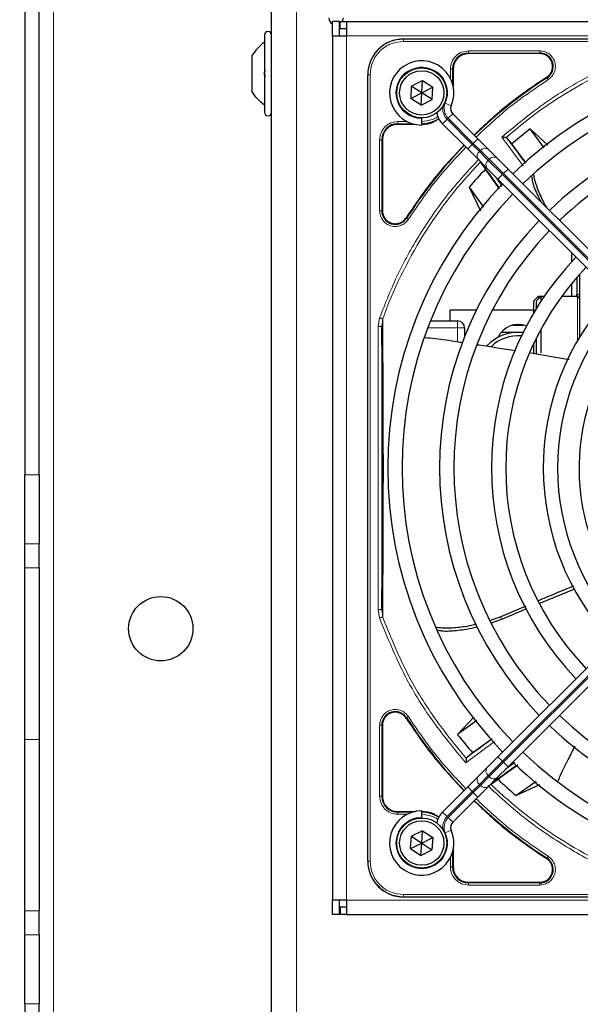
# Paper-space layout 'Blatt3' of a CAD drawing. Header units: millimetres. Extents: x 5 to 418, y 2 to 292.
# Tile 48 of 100: x 47 to 60, y 218 to 241. Entities that reach past the tile are written whole.
import ezdxf

# ---------------------------------------------------------------- set-up
doc = ezdxf.new("R2010")
doc.units = ezdxf.units.MM
doc.layers.add('SLD-0', color=7, linetype='Continuous')
doc.styles.add('SLDTEXTSTYLE0', font='TXT', dxfattribs={"width": 0.605})
doc.dimstyles.new('SLDDIMSTYLE1', dxfattribs={"dimtxt": 3.5, "dimasz": 3.302, "dimexe": 0, "dimexo": 0.0625, "dimgap": 0.875, "dimtad": 1, "dimlfac": 6, "dimrnd": 1e-09, "dimzin": 12, "dimdsep": 46, "dimtxsty": 'SLDTEXTSTYLE0', "dimsah": 1, "dimcen": 0.09, "dimadec": 0, "dimazin": 3, "dimtfac": 1, "dimtofl": 0, "dimtmove": 0, "dimatfit": 3, "dimfxl": 1, "dimfrac": 2, "dimtolj": 1, "dimtzin": 12, "dimarcsym": 0})

# ---------------------------------------------------------------- blocks, each defined once
blk = doc.blocks.new('_D_15')
at = {"layer": 'SLD-0', "color": 7}
for p, q in [((47.708, 251.341), (36.042, 251.341)), ((37.042, 251.341), (37.042, 92.175)), ((47.708, 92.175), (36.042, 92.175))]:
    blk.add_line(p, q, dxfattribs=at)
for points in [[(37.042, 251.341), (36.534, 248.039), (37.55, 248.039)], [(37.042, 92.175), (37.55, 95.477), (36.534, 95.477)]]:
    blk.add_solid(points, dxfattribs=at)
at = {"layer": 'SLD-0', "color": 7, "insert": (32.53, 167.748), "char_height": 3.5, "attachment_point": 1, "rotation": 90, "style": 'SLDTEXTSTYLE0'}
blk.add_mtext('955', dxfattribs=at)

psp = doc.layouts.new('Blatt3')

# ---------------------------------------------------------------- linework, layer by layer
at = {"color": 7, "linetype": 'Continuous', "lineweight": 18}
for p, q in [((47.7085, 92.1746), (47.7085, 251.3413)), ((53.3751, 210.0913), (53.3751, 241.3413)), ((54.5418, 240.2579), (54.5418, 220.0913)), ((54.5418, 240.2579), (133.8751, 240.2579)), ((55.8668, 240.1776), (55.8668, 240.1829)), ((74.2168, 240.1776), (55.8668, 240.1776)), ((55.8668, 240.1278), (55.8668, 240.1776)), ((74.2168, 240.1278), (55.8668, 240.1278)), ((57.3835, 239.9054), (59.0438, 239.9054)), ((57.3835, 239.8555), (59.0438, 239.8555)), ((57.3835, 239.8405), (57.3835, 239.8555)), ((59.0438, 239.8405), (59.0438, 239.8555)), ((56.961, 239.2632), (56.961, 239.4828)), ((57.011, 239.1375), (57.011, 239.4829)), ((57.0259, 239.4829), (57.011, 239.4829)), ((55.0335, 239.3496), (55.0388, 239.3496)), ((55.0388, 239.3496), (55.0388, 220.9996)), ((55.0886, 239.3496), (55.0388, 239.3496)), ((55.0886, 239.3496), (55.0886, 220.9996)), ((59.2132, 239.2767), (59.2052, 239.2893)), ((56.8413, 238.6837), (56.9787, 238.6234)), ((55.7335, 238.2554), (55.9532, 238.2554)), ((56.7778, 238.203), (56.8838, 238.309)), ((57.4691, 237.7238), (56.8838, 238.309)), ((56.9074, 238.3326), (57.0135, 238.4387)), ((56.9074, 238.3326), (57.4926, 237.7474)), ((55.7335, 238.2055), (56.0789, 238.2055)), ((55.7335, 238.1905), (55.7335, 238.2055)), ((55.311, 236.1726), (55.311, 237.8329)), ((55.361, 236.1726), (55.361, 237.8329)), ((55.3759, 237.8329), (55.361, 237.8329)), ((57.4926, 237.7474), (57.5987, 237.8534)), ((58.6567, 237.2247), (58.1592, 237.8956)), ((57.363, 237.6177), (57.4691, 237.7238)), ((57.4926, 237.7474), (57.4691, 237.7238)), ((57.6357, 237.5571), (57.4691, 237.7238)), ((57.4926, 237.7474), (57.6593, 237.5807)), ((57.6357, 237.5571), (57.6593, 237.5807)), ((57.8411, 237.3517), (57.6357, 237.5571)), ((57.6593, 237.5807), (57.8647, 237.3753)), ((57.8647, 237.3753), (57.8411, 237.3517)), ((58.1744, 237.0184), (57.8411, 237.3517)), ((57.8647, 237.3753), (58.198, 237.042)), ((58.198, 237.042), (58.3041, 237.148)), ((58.0129, 236.9678), (58.171, 236.7522)), ((58.0684, 236.9123), (58.1744, 237.0184)), ((58.1744, 237.0184), (58.198, 237.042)), ((63.8264, 231.3665), (58.1744, 237.0184)), ((58.198, 237.042), (63.85, 231.39)), ((55.361, 236.1726), (55.3759, 236.1726)), ((55.9271, 236.0113), (55.9397, 236.0032)), ((59.9251, 233.1456), (59.9251, 234.1746)), ((55.2766, 233.4756), (55.3098, 233.6777)), ((55.3599, 233.4756), (55.3814, 233.6519)), ((55.2766, 226.8736), (55.2766, 233.4756)), ((55.3599, 226.8736), (55.3599, 233.4756)), ((57.1251, 233.4413), (56.4324, 233.4413)), ((57.1251, 233.6079), (57.1251, 233.4413)), ((57.1251, 233.4413), (57.2918, 233.4413)), ((57.1251, 233.1212), (57.1251, 233.4413)), ((47.0418, 230.0117), (47.3751, 230.0117)), ((58.1744, 223.3308), (63.8264, 228.9828)), ((63.85, 228.9592), (58.198, 223.3072)), ((47.3751, 228.4018), (47.0418, 228.4018)), ((47.0418, 227.841), (47.3751, 227.841)), ((55.3098, 226.6715), (55.2766, 226.8736)), ((55.3815, 226.6972), (55.3599, 226.8736)), ((58.1342, 226.7045), (58.1535, 226.647)), ((55.9397, 224.346), (55.9271, 224.338)), ((55.311, 222.5163), (55.311, 224.1766)), ((55.361, 222.5163), (55.361, 224.1766)), ((55.3759, 224.1766), (55.361, 224.1766)), ((47.3751, 223.8413), (47.0418, 223.8413)), ((57.9917, 223.7895), (57.3208, 223.292)), ((57.8411, 222.9975), (58.1744, 223.3308)), ((58.198, 223.3072), (57.8647, 222.9739)), ((58.0684, 223.4369), (58.1744, 223.3308)), ((58.198, 223.3072), (58.1744, 223.3308)), ((58.198, 223.3072), (58.3041, 223.2012)), ((58.2486, 223.1457), (58.4642, 223.3038)), ((57.6357, 222.7921), (57.8411, 222.9975)), ((57.8647, 222.9739), (57.6593, 222.7685)), ((57.8411, 222.9975), (57.8647, 222.9739)), ((56.8838, 222.0402), (57.4691, 222.6254)), ((57.4926, 222.6019), (56.9074, 222.0166)), ((57.363, 222.7315), (57.4691, 222.6254)), ((57.4691, 222.6254), (57.6357, 222.7921)), ((57.4691, 222.6254), (57.4926, 222.6019)), ((57.6593, 222.7685), (57.4926, 222.6019)), ((57.4926, 222.6019), (57.5987, 222.4958)), ((57.6593, 222.7685), (57.6357, 222.7921)), ((55.3759, 222.5163), (55.361, 222.5163)), ((55.7335, 222.1587), (55.7335, 222.1438)), ((56.0789, 222.1438), (55.7335, 222.1438)), ((56.7778, 222.1463), (56.8838, 222.0402)), ((55.9532, 222.0938), (55.7336, 222.0938)), ((56.9074, 222.0166), (57.0135, 221.9106)), ((56.8413, 221.6656), (56.9787, 221.7258)), ((55.0388, 220.9996), (55.0335, 220.9996)), ((55.0886, 220.9996), (55.0388, 220.9996)), ((56.961, 220.8664), (56.961, 221.1159)), ((57.011, 220.8663), (57.011, 221.2117)), ((59.2052, 221.0599), (59.2132, 221.0725)), ((57.011, 220.8663), (57.0259, 220.8663)), ((57.3835, 220.5087), (57.3835, 220.4938)), ((59.0438, 220.4938), (57.3835, 220.4938)), ((59.0438, 220.4438), (57.3836, 220.4438)), ((59.0438, 220.5087), (59.0438, 220.4938)), ((54.5418, 220.0913), (133.8751, 220.0913)), ((55.8668, 220.2214), (74.2168, 220.2214)), ((55.8668, 220.2214), (55.8668, 220.1716)), ((55.8668, 220.1716), (74.2168, 220.1716)), ((55.8668, 220.1716), (55.8668, 220.1663)), ((47.3751, 219.8416), (47.0418, 219.8416)), ((47.0418, 219.2807), (47.3751, 219.2807)), ((47.3751, 217.6708), (47.0418, 217.6708))]:
    psp.add_line(p, q, dxfattribs=at)
at = {"color": 7, "linetype": 'Continuous', "lineweight": 25}
for p, q in [((47.0418, 250.5079), (47.0418, 230.0117)), ((47.3751, 230.0117), (47.3751, 250.5079)), ((52.7918, 210.0913), (52.7918, 241.3413)), ((54.3751, 240.5913), (54.2085, 240.5913)), ((54.2085, 240.2579), (54.2085, 240.5913)), ((54.3751, 240.2579), (54.3751, 240.5913)), ((54.3918, 240.5413), (54.3751, 240.5303)), ((54.3918, 240.4246), (54.3918, 240.5913)), ((54.3918, 240.5913), (54.5418, 240.5913)), ((54.5418, 240.5913), (54.5418, 240.2579)), ((54.5418, 240.5913), (133.8751, 240.5913)), ((54.3918, 240.4246), (54.5418, 240.4246)), ((52.6251, 240.2746), (52.6251, 238.4746)), ((54.2085, 240.2579), (54.2085, 220.0913)), ((54.2085, 240.2579), (54.5418, 240.2579)), ((55.8668, 240.1829), (74.2168, 240.1829)), ((59.0438, 239.8405), (57.3835, 239.8405)), ((52.3335, 239.7871), (52.3335, 238.9621)), ((57.0259, 239.4829), (57.0259, 239.0781)), ((55.0335, 220.9996), (55.0335, 239.3496)), ((56.0496, 239.0817), (56.3068, 239.2129)), ((56.2918, 238.9246), (56.3068, 239.2129)), ((56.3068, 239.2129), (56.549, 239.0558)), ((56.0496, 239.0817), (56.0347, 238.7934)), ((56.0347, 238.7934), (56.2918, 238.9246)), ((56.2918, 238.9246), (56.0496, 239.0817)), ((56.2768, 238.6363), (56.2918, 238.9246)), ((56.2918, 238.9246), (56.549, 239.0558)), ((56.534, 238.7675), (56.2918, 238.9246)), ((56.534, 238.7675), (56.549, 239.0558)), ((56.2768, 238.6363), (56.0347, 238.7934)), ((56.2768, 238.6363), (56.534, 238.7675)), ((56.2918, 238.3413), (56.2918, 238.3246)), ((56.2918, 238.1746), (56.2918, 238.3246)), ((57.5987, 237.8534), (57.0135, 238.4387)), ((56.1384, 238.1905), (55.7335, 238.1905)), ((56.7778, 238.203), (57.363, 237.6177)), ((58.8196, 238.0879), (58.3962, 237.7358)), ((59.2337, 237.7072), (58.8196, 238.0879)), ((59.1477, 237.64), (58.8196, 238.0879)), ((55.3759, 237.8329), (55.3759, 236.1726)), ((57.8404, 237.6118), (57.5987, 237.8534)), ((58.2774, 237.8793), (58.2632, 237.886)), ((58.3962, 237.7358), (58.2774, 237.8793)), ((57.363, 237.6177), (57.6047, 237.376)), ((58.0457, 237.4064), (57.8404, 237.6118)), ((58.7246, 237.2856), (58.3962, 237.7358)), ((57.6047, 237.376), (57.81, 237.1707)), ((57.6694, 237.2996), (57.7778, 237.1438)), ((58.3041, 237.148), (58.0457, 237.4064)), ((58.1073, 236.685), (57.7778, 237.1438)), ((57.81, 237.1707), (58.0684, 236.9123)), ((63.956, 231.4961), (58.3041, 237.148)), ((58.0684, 236.9123), (63.7203, 231.2604)), ((57.4009, 236.7285), (57.6594, 236.1724)), ((57.4009, 236.7285), (57.7316, 236.2602)), ((59.7918, 235.1746), (59.792, 235.1887)), ((59.7918, 234.9916), (59.7918, 235.1746)), ((59.9085, 234.6216), (59.9085, 234.2246)), ((59.9668, 234.688), (59.9668, 233.2162)), ((59.7918, 234.1746), (59.7918, 234.4832)), ((59.0085, 234.1746), (58.9085, 234.0746)), ((59.0668, 234.1746), (58.9668, 234.0746)), ((59.0668, 234.1746), (59.0085, 234.1746)), ((59.0085, 234.1746), (59.0085, 234.1163)), ((59.1456, 234.1746), (59.0668, 234.1746)), ((59.0668, 234.1746), (59.0668, 234.056)), ((59.9251, 234.1746), (59.553, 234.1746)), ((59.9085, 234.2246), (59.9668, 234.2246)), ((59.9085, 234.1746), (59.9085, 234.2246)), ((56.9585, 233.6079), (56.9585, 233.8579)), ((57.5667, 233.8579), (56.9585, 233.8579)), ((58.9085, 233.8579), (57.9402, 233.8579)), ((58.9085, 233.8006), (58.9085, 234.0746)), ((58.9668, 233.8975), (58.9668, 234.0746)), ((56.4975, 233.6079), (57.1251, 233.6079)), ((57.2918, 233.4413), (57.2918, 233.2376)), ((58.4116, 233.5079), (58.672, 233.5079)), ((59.0668, 233.4036), (59.0668, 232.8628)), ((58.147, 233.3413), (58.6592, 233.3413)), ((58.9668, 232.9202), (58.9668, 233.2112)), ((58.9085, 232.8394), (58.9085, 233.0918)), ((58.833, 232.8585), (59.7256, 232.7046)), ((58.9668, 232.8308), (58.9668, 232.9202)), ((47.0418, 228.4018), (47.0418, 230.0117)), ((47.3751, 230.0117), (47.3751, 228.4018)), ((63.7203, 229.0888), (58.0684, 223.4369)), ((58.3041, 223.2012), (63.956, 228.8531)), ((47.0418, 227.841), (47.0418, 228.4018)), ((47.3751, 227.841), (47.3751, 228.4018)), ((47.0418, 223.8413), (47.0418, 227.841)), ((47.3751, 227.841), (47.3751, 223.8413)), ((59.0479, 227.0205), (59.862, 227.3577)), ((58.7176, 226.9521), (58.1342, 226.7045)), ((58.1342, 226.7045), (57.8892, 226.6182)), ((57.9208, 226.5639), (58.1535, 226.647)), ((57.5063, 224.3633), (57.1286, 223.9524)), ((57.5764, 224.2805), (57.1286, 223.9524)), ((55.3759, 224.1766), (55.3759, 222.5163)), ((47.0418, 219.8416), (47.0418, 223.8413)), ((47.3751, 223.8413), (47.3751, 219.8416)), ((57.9308, 223.8574), (57.4806, 223.529)), ((57.4806, 223.529), (57.3371, 223.4103)), ((57.3371, 223.4103), (57.3304, 223.396)), ((58.0684, 223.4369), (57.81, 223.1785)), ((57.81, 223.1785), (57.6047, 222.9732)), ((58.0457, 222.9428), (58.3041, 223.2012)), ((58.5314, 223.2401), (58.0726, 222.9106)), ((57.6047, 222.9732), (57.363, 222.7315)), ((57.8404, 222.7375), (58.0457, 222.9428)), ((57.9168, 222.8022), (58.0726, 222.9106)), ((58.488, 222.5337), (58.9562, 222.8644)), ((57.363, 222.7315), (56.7778, 222.1463)), ((57.5987, 222.4958), (57.8404, 222.7375)), ((58.488, 222.5337), (59.044, 222.7922)), ((57.0135, 221.9106), (57.5987, 222.4958)), ((55.7335, 222.1587), (56.1384, 222.1587)), ((56.2918, 222.0246), (56.2918, 222.1746)), ((56.2918, 222.0246), (56.2918, 222.0079)), ((56.3125, 221.7125), (56.0528, 221.5865)), ((56.2918, 221.4246), (56.3125, 221.7125)), ((56.3125, 221.7125), (56.5515, 221.5507)), ((56.0321, 221.2985), (56.0528, 221.5865)), ((56.0528, 221.5865), (56.2918, 221.4246)), ((56.2918, 221.4246), (56.5515, 221.5507)), ((56.5515, 221.5507), (56.5308, 221.2628)), ((56.0321, 221.2985), (56.2918, 221.4246)), ((56.0321, 221.2985), (56.2712, 221.1367)), ((56.2712, 221.1367), (56.2918, 221.4246)), ((56.2712, 221.1367), (56.5308, 221.2628)), ((56.2918, 221.4246), (56.5308, 221.2628)), ((57.0259, 221.2712), (57.0259, 220.8663)), ((57.3835, 220.5087), (59.0438, 220.5087)), ((54.5418, 220.0913), (54.2085, 220.0913)), ((54.2085, 219.7579), (54.2085, 220.0913)), ((54.3751, 219.7579), (54.3751, 220.0913)), ((54.5418, 220.0913), (54.5418, 219.7579)), ((55.8668, 220.1663), (74.2168, 220.1663)), ((47.0418, 219.2807), (47.0418, 219.8416)), ((47.3751, 219.2807), (47.3751, 219.8416)), ((54.3918, 219.9246), (54.3918, 219.7579)), ((54.5418, 219.9246), (54.3918, 219.9246)), ((54.3751, 219.7579), (54.2085, 219.7579)), ((54.5418, 219.7579), (54.3918, 219.7579)), ((54.5418, 219.7579), (133.8751, 219.7579)), ((47.0418, 217.6708), (47.0418, 219.2807)), ((47.3751, 219.2807), (47.3751, 217.6708)), ((47.0418, 217.6708), (47.0418, 147.5117)), ((47.3751, 147.5117), (47.3751, 217.6708))]:
    psp.add_line(p, q, dxfattribs=at)
at = {"color": 7, "linetype": 'Continuous', "lineweight": 25, "flags": 128}
psp.add_lwpolyline([(54.4585, 240.6746), (54.4458, 240.6108), (54.4361, 240.5913)], dxfattribs=at)
at = {"color": 7, "linetype": 'Continuous', "lineweight": 25}
for centre, radius in [((56.2918, 238.9246), 0.5833), ((56.2918, 238.9246), 0.5167), ((50.2085, 226.4246), 0.75), ((56.2918, 221.4246), 0.5833), ((56.2918, 221.4246), 0.5167)]:
    psp.add_circle(centre, radius, dxfattribs=at)
for centre, radius, start, end in [((54.2918, 240.6746), 0.1667, 180, 240), ((52.7085, 240.2746), 0.0833, 0, 180), ((55.8668, 239.3496), 0.8333, 90, 180), ((57.3835, 239.4829), 0.3725, 90, 180), ((59.0438, 239.5413), 0.3142, 302.63367, 90), ((56.2918, 238.9246), 0.75, 336.32369, 270), ((65.0418, 230.1746), 9.5417, 46.02565, 133.99915), ((65.0418, 230.1746), 9.2083, 90, 133.96292), ((65.0418, 230.1746), 10.8083, 122.63367, 134.11645), ((52.7085, 238.4746), 0.0833, 180, 360), ((57.1313, 238.5565), 0.5, 191.4205, 225), ((57.1313, 238.5565), 0.1667, 156.32369, 225), ((65.0418, 230.1746), 8.3333, 46.14599, 133.85401), ((56.2835, 238.9329), 0.7275, 270, 303.67329), ((55.7335, 237.8329), 0.3725, 90, 180), ((65.0418, 230.1746), 8, 90, 133.80625), ((45.0838, 227.6804), 16.676, 35.2521, 37.70462), ((65.0418, 230.1746), 10.8083, 135.88355, 147.36633), ((45.0838, 227.6804), 15.8406, 34.77699, 37.39093), ((65.0418, 230.1746), 10.0666, 136.18656, 139.37912), ((65.0418, 230.1746), 9.5417, 136.00085, 223.99915), ((65.0418, 230.1746), 9.2083, 136.03708, 223.96292), ((55.6751, 236.1726), 0.3142, 180, 327.36633), ((65.0418, 230.1746), 8.3333, 136.14599, 223.85401), ((65.0418, 230.1746), 8, 136.19375, 223.80625), ((65.0418, 230.1746), 7.125, 136.34037, 223.65963), ((65.0418, 230.1746), 6.7917, 136.40617, 223.59383), ((65.0418, 230.1746), 5.9167, 136.84931, 223.38582), ((59.9251, 234.1329), 0.0417, 360, 90), ((65.0418, 230.1746), 5.5833, 136.71058, 223.43808), ((57.1251, 233.4413), 0.1667, 0, 90), ((58.5418, 233.0079), 0.5167, 68.17541, 155.23158), ((58.5418, 232.3413), 1, 83.44592, 137.06991), ((58.5418, 232.3413), 0.9167, 85.29282, 133.7486), ((65.0418, 230.1746), 5.0825, 158.61111, 223.12079), ((55.6751, 224.1766), 0.3142, 32.63367, 180), ((65.0418, 230.1746), 10.8083, 212.63367, 224.11645), ((65.0418, 230.1746), 8, 226.19375, 313.80625), ((65.0418, 230.1746), 8.3333, 226.14599, 270), ((65.0418, 230.1746), 10.0666, 218.17818, 221.31225), ((67.536, 210.2166), 16.676, 125.2521, 127.70462), ((65.0418, 230.1746), 9.2083, 226.03708, 313.96292), ((65.0418, 230.1746), 9.5417, 226.00085, 270), ((67.536, 210.2166), 15.8406, 124.77699, 127.39093), ((65.0418, 230.1746), 10.0666, 226.18656, 229.37912), ((55.7335, 222.5163), 0.3725, 180, 270), ((65.0418, 230.1746), 10.8083, 225.88355, 237.36633), ((56.2918, 221.4246), 0.75, 90, 23.67631), ((56.2835, 221.4163), 0.7275, 56.32671, 90), ((57.1313, 221.7927), 0.5, 135, 168.57951), ((57.1313, 221.7927), 0.1667, 135, 203.67631), ((55.8668, 220.9996), 0.8333, 180, 270), ((59.0438, 220.8079), 0.3142, 270, 57.36633), ((57.3835, 220.8663), 0.3725, 180, 270)]:
    psp.add_arc(centre, radius, start, end, dxfattribs=at)
at = {"color": 7, "linetype": 'Continuous', "lineweight": 18}
for centre, radius, start, end in [((55.8668, 239.3496), 0.828, 90, 180), ((65.0418, 230.1746), 10.2672, 109.79676, 131.31692), ((56.2918, 238.9246), 0.6, 336.32369, 270), ((57.1313, 238.5565), 0.3167, 156.32369, 225), ((57.1313, 238.5565), 0.35, 170.36293, 225), ((57.7162, 237.4501), 0.1339, 126.95053, 213.57825), ((57.7663, 237.5002), 0.1339, 56.42175, 143.04947), ((65.0418, 230.1746), 10.2672, 135.92524, 160.20345), ((57.9216, 237.2447), 0.1339, 126.95053, 213.57825), ((57.9717, 237.2948), 0.1339, 56.42175, 143.04947), ((57.9216, 223.1045), 0.1339, 146.42175, 233.04947), ((57.7162, 222.8991), 0.1339, 146.42175, 233.04947), ((57.9717, 223.0544), 0.1339, 216.95053, 303.57825), ((57.7663, 222.849), 0.1339, 216.95053, 303.57825), ((65.0418, 230.1746), 10.2672, 225.92524, 250.30502), ((56.2918, 221.4246), 0.6, 90, 23.67631), ((57.1313, 221.7927), 0.35, 135, 189.63709), ((57.1313, 221.7927), 0.3167, 135, 203.67631), ((55.8668, 220.9996), 0.828, 180, 270)]:
    psp.add_arc(centre, radius, start, end, dxfattribs=at)
at = {"color": 7, "linetype": 'Continuous', "lineweight": 25}
for points in [[(52.6251, 240.1079), (52.5673, 240.0628), (52.4517, 239.9726), (52.3729, 239.8489), (52.3335, 239.7871)], [(57.3835, 239.8405), (57.3366, 239.8351), (57.2429, 239.8244), (57.1247, 239.7417), (57.0421, 239.6235), (57.0313, 239.5298), (57.0259, 239.4829)], [(59.343, 239.5413), (59.3385, 239.5805), (59.3295, 239.6589), (59.2603, 239.7578), (59.1614, 239.827), (59.083, 239.836), (59.0438, 239.8405)], [(59.2052, 239.2893), (59.2252, 239.3043), (59.2654, 239.3343), (59.3087, 239.3964), (59.3376, 239.4663), (59.3412, 239.5163), (59.343, 239.5413)], [(52.6251, 238.6413), (52.5673, 238.6864), (52.4517, 238.7766), (52.3729, 238.9003), (52.3335, 238.9621)], [(55.7335, 238.1905), (55.6866, 238.1851), (55.5929, 238.1744), (55.4747, 238.0917), (55.3921, 237.9735), (55.3813, 237.8798), (55.3759, 237.8329)], [(55.3759, 236.1726), (55.3789, 236.1405), (55.3849, 236.0764), (55.4319, 235.9901), (55.5016, 235.9225), (55.5896, 235.8805), (55.6864, 235.8684), (55.7816, 235.8877), (55.8676, 235.9351), (55.9073, 235.9859), (55.9271, 236.0113)], [(55.9271, 224.338), (55.9073, 224.3633), (55.8676, 224.4141), (55.7816, 224.4615), (55.6864, 224.4809), (55.5896, 224.4687), (55.5016, 224.4268), (55.4319, 224.3591), (55.3849, 224.2728), (55.3789, 224.2087), (55.3759, 224.1766)], [(55.3759, 222.5163), (55.3813, 222.4694), (55.3921, 222.3757), (55.4747, 222.2575), (55.5929, 222.1749), (55.6866, 222.1641), (55.7335, 222.1587)], [(59.343, 220.8079), (59.3412, 220.8329), (59.3376, 220.8829), (59.3087, 220.9529), (59.2654, 221.0149), (59.2252, 221.0449), (59.2052, 221.0599)], [(57.0259, 220.8663), (57.0313, 220.8194), (57.0421, 220.7257), (57.1247, 220.6075), (57.2429, 220.5249), (57.3366, 220.5141), (57.3835, 220.5087)], [(59.0438, 220.5087), (59.083, 220.5132), (59.1614, 220.5222), (59.2603, 220.5914), (59.3295, 220.6903), (59.3385, 220.7687), (59.343, 220.8079)]]:
    psp.add_open_spline(points, degree=3, dxfattribs=at)
at = {"color": 7, "linetype": 'Continuous', "lineweight": 18}
for points, knots in [([(55.8668, 240.1278), (55.7689, 240.1174), (55.6183, 240.1014), (55.4371, 240.0044), (55.3125, 239.9039), (55.212, 239.7793), (55.115, 239.5981), (55.099, 239.4475), (55.0886, 239.3496)], [0, 0, 0, 0, 0.23945684, 0.36836066, 0.5, 0.63163934, 0.76054316, 1, 1, 1, 1]), ([(56.961, 239.4828), (56.9674, 239.5382), (56.98, 239.6489), (57.0777, 239.7886), (57.2174, 239.8863), (57.3281, 239.899), (57.3835, 239.9054)], [0, 0, 0, 0, 0.2499998, 0.4999995, 0.7499998, 1, 1, 1, 1]), ([(57.3835, 239.9054), (57.3835, 239.8991), (57.3835, 239.8864), (57.3835, 239.8702), (57.3835, 239.8586), (57.3835, 239.8565), (57.3835, 239.8555)], [0, 0, 0, 0, 0.2499974, 0.4999983, 0.7499991, 1, 1, 1, 1]), ([(58.1592, 237.8956), (58.4983, 238.1754), (59.1767, 238.7353), (60.3155, 239.4129), (61.1312, 239.7422), (61.5389, 239.9067)], [0, 0, 0, 0, 0.33321428, 0.66677544, 1, 1, 1, 1]), ([(59.0438, 239.9054), (59.0818, 239.9019), (59.1598, 239.8948), (59.2661, 239.8376), (59.3489, 239.7516), (59.399, 239.6452), (59.4141, 239.5287), (59.3908, 239.4116), (59.3321, 239.3061), (59.2702, 239.258), (59.2401, 239.2346)], [0, 0, 0, 0, 0.1217125, 0.2499998, 0.3782872, 0.4999997, 0.6217122, 0.7499998, 0.8782874, 1, 1, 1, 1]), ([(59.2401, 239.2346), (58.92, 239.0182), (58.324, 238.6152), (57.8008, 238.1218), (57.5587, 237.8934)], [0, 0, 0, 0, 0.5371744, 1, 1, 1, 1]), ([(59.2401, 239.2346), (59.2367, 239.2399), (59.2299, 239.2506), (59.2212, 239.2642), (59.2149, 239.2741), (59.2138, 239.2758), (59.2132, 239.2767)], [0, 0, 0, 0, 0.2499911, 0.4999941, 0.749997, 1, 1, 1, 1]), ([(55.311, 237.8329), (55.3174, 237.8882), (55.3301, 237.999), (55.4277, 238.1386), (55.5674, 238.2363), (55.6781, 238.249), (55.7335, 238.2554)], [0, 0, 0, 0, 0.2499997, 0.4999995, 0.7499997, 1, 1, 1, 1]), ([(56.2835, 238.2554), (56.368, 238.2654), (56.4979, 238.2808), (56.6234, 238.3401), (56.6627, 238.3726), (56.6668, 238.3761)], [0, 0, 0, 0, 0.6241676, 0.9601677, 1, 1, 1, 1]), ([(57.323, 237.6577), (57.0946, 237.4156), (56.6012, 236.8924), (56.1982, 236.2964), (55.9818, 235.9763)], [0, 0, 0, 0, 0.4628256, 1, 1, 1, 1]), ([(57.6315, 237.3862), (57.3931, 237.1284), (56.9009, 236.5961), (56.2728, 235.6923), (55.7204, 234.7168), (55.4464, 234.0234), (55.3098, 233.6777)], [0, 0, 0, 0, 0.2387673, 0.4930059, 0.7472444, 1, 1, 1, 1]), ([(55.9818, 235.9763), (55.9584, 235.9462), (55.9103, 235.8843), (55.8048, 235.8256), (55.6877, 235.8023), (55.5712, 235.8174), (55.4649, 235.8675), (55.3789, 235.9503), (55.3216, 236.0566), (55.3145, 236.1347), (55.311, 236.1726)], [0, 0, 0, 0, 0.1217126, 0.25, 0.3782874, 0.5, 0.6217126, 0.75, 0.8782874, 1, 1, 1, 1]), ([(55.361, 236.1726), (55.3599, 236.1726), (55.3579, 236.1726), (55.3462, 236.1726), (55.33, 236.1726), (55.3174, 236.1726), (55.311, 236.1726)], [0, 0, 0, 0, 0.250002, 0.500004, 0.750006, 1, 1, 1, 1]), ([(55.9818, 235.9763), (55.9765, 235.9797), (55.9658, 235.9865), (55.9522, 235.9952), (55.9423, 236.0015), (55.9406, 236.0026), (55.9397, 236.0032)], [0, 0, 0, 0, 0.25000001, 0.50000001, 0.75000001, 1, 1, 1, 1]), ([(55.3815, 226.6972), (55.3833, 226.9126), (55.3866, 227.3136), (55.3906, 227.9204), (55.3947, 228.5723), (55.3955, 229.3349), (55.3979, 230.1329), (55.3962, 230.834), (55.3951, 231.3995), (55.3936, 231.939), (55.3904, 232.4842), (55.3863, 233.0654), (55.3831, 233.4484), (55.3814, 233.6519)], [0, 0, 0, 0, 0.1054719, 0.1963571, 0.2752888, 0.387443, 0.5077236, 0.5879672, 0.6632165, 0.7350379, 0.8122986, 0.9002709, 1, 1, 1, 1]), ([(55.3815, 226.6972), (55.3778, 226.6959), (55.3706, 226.6933), (55.353, 226.687), (55.3324, 226.6796), (55.3173, 226.6742), (55.3098, 226.6715)], [0, 0, 0, 0, 0.25, 0.5, 0.75, 1, 1, 1, 1]), ([(55.3098, 226.6715), (55.4743, 226.2639), (55.8035, 225.4482), (56.4812, 224.3095), (57.041, 223.6311), (57.3208, 223.292)], [0, 0, 0, 0, 0.3332246, 0.6667857, 1, 1, 1, 1]), ([(57.3304, 223.396), (57.0598, 223.7282), (56.5184, 224.3927), (55.862, 225.5047), (55.5416, 226.2997), (55.3815, 226.6972)], [0, 0, 0, 0, 0.3333334, 0.6666667, 1, 1, 1, 1]), ([(55.311, 224.1766), (55.3145, 224.2146), (55.3216, 224.2926), (55.3789, 224.3989), (55.4649, 224.4817), (55.5712, 224.5318), (55.6877, 224.5469), (55.8048, 224.5236), (55.9103, 224.4649), (55.9584, 224.403), (55.9818, 224.3729)], [0, 0, 0, 0, 0.1217125, 0.2499998, 0.3782872, 0.4999997, 0.6217122, 0.7499998, 0.8782874, 1, 1, 1, 1]), ([(55.9818, 224.3729), (55.9765, 224.3695), (55.9658, 224.3627), (55.9522, 224.354), (55.9423, 224.3477), (55.9406, 224.3466), (55.9397, 224.346)], [0, 0, 0, 0, 0.2499911, 0.4999941, 0.749997, 1, 1, 1, 1]), ([(55.9818, 224.3729), (56.1982, 224.0528), (56.6012, 223.4568), (57.0946, 222.9336), (57.323, 222.6915)], [0, 0, 0, 0, 0.5371744, 1, 1, 1, 1]), ([(61.5684, 220.4319), (61.2199, 220.5685), (60.5208, 220.8425), (59.5373, 221.397), (58.6263, 222.0285), (58.09, 222.5242), (57.8303, 222.7643)], [0, 0, 0, 0, 0.2527194, 0.5069427, 0.7611661, 1, 1, 1, 1]), ([(55.7336, 222.0938), (55.6782, 222.1002), (55.5675, 222.1128), (55.4278, 222.2105), (55.3301, 222.3502), (55.3174, 222.4609), (55.311, 222.5163)], [0, 0, 0, 0, 0.2499998, 0.4999995, 0.7499998, 1, 1, 1, 1]), ([(55.311, 222.5163), (55.3174, 222.5163), (55.33, 222.5163), (55.3462, 222.5163), (55.3579, 222.5163), (55.3599, 222.5163), (55.361, 222.5163)], [0, 0, 0, 0, 0.2499974, 0.4999983, 0.7499991, 1, 1, 1, 1]), ([(57.5587, 222.4558), (57.8008, 222.2274), (58.324, 221.734), (58.92, 221.3311), (59.2401, 221.1146)], [0, 0, 0, 0, 0.4628256, 1, 1, 1, 1]), ([(56.6666, 221.9734), (56.6625, 221.9767), (56.6233, 222.0092), (56.4978, 222.0685), (56.3679, 222.0838), (56.2835, 222.0938)], [0, 0, 0, 0, 0.0391304, 0.3753762, 1, 1, 1, 1]), ([(55.0886, 220.9996), (55.099, 220.9017), (55.115, 220.7511), (55.212, 220.57), (55.3125, 220.4453), (55.4371, 220.3448), (55.6183, 220.2478), (55.7689, 220.2318), (55.8668, 220.2214)], [0, 0, 0, 0, 0.2394568, 0.3683607, 0.5, 0.6316393, 0.7605432, 1, 1, 1, 1]), ([(59.2401, 221.1146), (59.2702, 221.0912), (59.3321, 221.0431), (59.3908, 220.9376), (59.4141, 220.8205), (59.399, 220.704), (59.3489, 220.5977), (59.2661, 220.5117), (59.1598, 220.4544), (59.0818, 220.4473), (59.0438, 220.4438)], [0, 0, 0, 0, 0.1217127, 0.2499999, 0.378287, 0.4999997, 0.6217125, 0.7499999, 0.8782872, 1, 1, 1, 1]), ([(59.2401, 221.1146), (59.2367, 221.1093), (59.2299, 221.0986), (59.2212, 221.085), (59.2149, 221.0751), (59.2138, 221.0734), (59.2132, 221.0725)], [0, 0, 0, 0, 0.25, 0.5, 0.75, 1, 1, 1, 1])]:
    psp.add_open_spline(points, degree=3, knots=knots, dxfattribs=at)
for points in [[(59.0438, 239.9054), (59.0438, 239.8991), (59.0438, 239.8864), (59.0438, 239.8702), (59.0438, 239.8586), (59.0438, 239.8565), (59.0438, 239.8555)], [(56.961, 239.4828), (56.9674, 239.4828), (56.98, 239.4829), (56.9962, 239.4829), (57.0079, 239.4829), (57.0099, 239.4829), (57.011, 239.4829)], [(55.7335, 238.2554), (55.7335, 238.2491), (55.7335, 238.2364), (55.7335, 238.2202), (55.7335, 238.2086), (55.7335, 238.2065), (55.7335, 238.2055)], [(55.311, 237.8329), (55.3174, 237.8329), (55.33, 237.8329), (55.3462, 237.8329), (55.3579, 237.8329), (55.3599, 237.8329), (55.361, 237.8329)], [(55.3098, 233.6777), (55.3173, 233.675), (55.3324, 233.6696), (55.353, 233.6621), (55.3705, 233.6558), (55.3778, 233.6532), (55.3814, 233.6519)], [(55.2766, 233.4756), (55.2874, 233.4756), (55.309, 233.4756), (55.3363, 233.4756), (55.3557, 233.4756), (55.3585, 233.4756), (55.3599, 233.4756)], [(55.3599, 226.8736), (55.3585, 226.8736), (55.3557, 226.8736), (55.3363, 226.8736), (55.309, 226.8736), (55.2874, 226.8736), (55.2766, 226.8736)], [(55.311, 224.1766), (55.3174, 224.1766), (55.33, 224.1766), (55.3462, 224.1766), (55.3579, 224.1766), (55.3599, 224.1766), (55.361, 224.1766)], [(55.7336, 222.0938), (55.7336, 222.1002), (55.7336, 222.1128), (55.7335, 222.129), (55.7335, 222.1407), (55.7335, 222.1427), (55.7335, 222.1438)], [(57.3836, 220.4438), (57.3282, 220.4502), (57.2174, 220.4629), (57.0778, 220.5606), (56.98, 220.7003), (56.9674, 220.811), (56.961, 220.8664)], [(57.011, 220.8663), (57.0099, 220.8663), (57.0079, 220.8663), (56.9962, 220.8663), (56.98, 220.8664), (56.9674, 220.8664), (56.961, 220.8664)], [(57.3836, 220.4438), (57.3836, 220.4502), (57.3835, 220.4628), (57.3835, 220.479), (57.3835, 220.4907), (57.3835, 220.4927), (57.3835, 220.4938)], [(59.0438, 220.4438), (59.0438, 220.4502), (59.0438, 220.4628), (59.0438, 220.479), (59.0438, 220.4907), (59.0438, 220.4927), (59.0438, 220.4938)]]:
    psp.add_open_spline(points, degree=3, dxfattribs=at)
at = {"color": 7, "linetype": 'Continuous', "lineweight": 25}
for points, knots in [([(52.6537, 239.3016), (52.6498, 239.3041), (52.642, 239.3091), (52.6328, 239.3257), (52.6267, 239.3481), (52.6244, 239.3744), (52.6266, 239.4008), (52.6327, 239.4233), (52.6419, 239.4401), (52.6497, 239.4451), (52.6537, 239.4476)], [0, 0, 0, 0, 0.12522174, 0.24948305, 0.37432565, 0.49906277, 0.6238964, 0.74938803, 0.87444058, 1, 1, 1, 1]), ([(59.2052, 239.2893), (58.8822, 239.0709), (58.2823, 238.6653), (57.7558, 238.1686), (57.5128, 237.9393)], [0, 0, 0, 0, 0.5384941, 1, 1, 1, 1]), ([(56.2835, 238.1905), (56.3829, 238.1979), (56.5341, 238.2091), (56.6524, 238.2997), (56.6928, 238.3307)], [0, 0, 0, 0, 0.6579201, 1, 1, 1, 1]), ([(58.1592, 237.8956), (58.1727, 237.8943), (58.1951, 237.8922), (58.2249, 237.8898), (58.2477, 237.8875), (58.2583, 237.8864), (58.2632, 237.886)], [0, 0, 0, 0, 0.3361266, 0.5608644, 0.7960602, 1, 1, 1, 1]), ([(57.2771, 237.7036), (57.0478, 237.4606), (56.5511, 236.9341), (56.1455, 236.3343), (55.9271, 236.0113)], [0, 0, 0, 0, 0.4615059, 1, 1, 1, 1]), ([(58.8557, 236.9727), (58.8594, 236.9429), (58.8767, 236.8045), (58.957, 236.6043), (59.0404, 236.4403), (59.0699, 236.3823)], [0, 0, 0, 0, 0.1506495, 0.6992401, 1, 1, 1, 1]), ([(59.2184, 236.2337), (59.1939, 236.2742), (59.1106, 236.4116), (59.0065, 236.6579), (58.925, 236.884), (58.9103, 237.0069), (58.9081, 237.0255)], [0, 0, 0, 0, 0.1608303, 0.546469, 0.9312223, 1, 1, 1, 1]), ([(55.3599, 226.8736), (55.3624, 227.0672), (55.3671, 227.4338), (55.3727, 227.9961), (55.3768, 228.4939), (55.3795, 228.9524), (55.3819, 229.5266), (55.3831, 230.1852), (55.3817, 230.8726), (55.3794, 231.4261), (55.3756, 232.0298), (55.3693, 232.7266), (55.3632, 233.2147), (55.3599, 233.4756)], [0, 0, 0, 0, 0.0997395, 0.1888341, 0.2689825, 0.3274726, 0.3897121, 0.5145235, 0.5996364, 0.6761984, 0.7501396, 0.8664184, 1, 1, 1, 1]), ([(56.3752, 233.2152), (56.453, 233.2099), (56.7026, 233.1929), (56.9894, 233.1408), (57.2003, 233.1099), (57.2412, 233.1039)], [0, 0, 0, 0, 0.2677132, 0.8581232, 1, 1, 1, 1]), ([(57.6005, 233.0504), (57.61, 233.049), (57.9037, 233.0053), (58.1969, 232.9586), (58.4806, 232.9134)], [0, 0, 0, 0, 0.0325434, 1, 1, 1, 1]), ([(59.8265, 227.4154), (59.5968, 227.3214), (59.3252, 227.2103), (59.0552, 227.0955), (59.0135, 227.0778)], [0, 0, 0, 0, 0.84583801, 1, 1, 1, 1]), ([(58.1535, 226.647), (58.2753, 226.6988), (58.472, 226.7824), (58.6696, 226.864), (58.7449, 226.895)], [0, 0, 0, 0, 0.6190746, 1, 1, 1, 1]), ([(57.5643, 226.5272), (57.49, 226.5094), (57.3054, 226.465), (57.011, 226.4372), (56.7662, 226.4307), (56.6403, 226.4558), (56.6173, 226.4605)], [0, 0, 0, 0, 0.2326727, 0.5781017, 0.9227396, 1, 1, 1, 1]), ([(56.6529, 226.3941), (56.6865, 226.3875), (56.8275, 226.3599), (57.1005, 226.3829), (57.3801, 226.4164), (57.543, 226.4582), (57.5881, 226.4697)], [0, 0, 0, 0, 0.1160313, 0.4865394, 0.8577783, 1, 1, 1, 1]), ([(55.9271, 224.338), (56.1455, 224.015), (56.5511, 223.4151), (57.0478, 222.8886), (57.2771, 222.6456)], [0, 0, 0, 0, 0.5384941, 1, 1, 1, 1]), ([(59.8588, 223.6865), (59.8087, 223.5838), (59.6971, 223.3551), (59.551, 223.0891), (59.4832, 222.913), (59.4658, 222.8678)], [0, 0, 0, 0, 0.3774916, 0.8401793, 1, 1, 1, 1]), ([(57.3304, 223.396), (57.33, 223.3911), (57.329, 223.3805), (57.327, 223.3576), (57.3239, 223.3279), (57.3219, 223.3054), (57.3208, 223.292)], [0, 0, 0, 0, 0.2042629, 0.4391303, 0.6662593, 1, 1, 1, 1]), ([(57.5128, 222.4099), (57.7558, 222.1806), (58.2823, 221.6839), (58.8822, 221.2783), (59.2052, 221.0599)], [0, 0, 0, 0, 0.4615059, 1, 1, 1, 1]), ([(56.6931, 222.0184), (56.6525, 222.0494), (56.5342, 222.1401), (56.3829, 222.1514), (56.2835, 222.1587)], [0, 0, 0, 0, 0.34246713, 1, 1, 1, 1])]:
    psp.add_open_spline(points, degree=3, knots=knots, dxfattribs=at)

# ---------------------------------------------------------------- dimensions: what is measured, and where the dimension line sits
at = {"layer": 'SLD-0', "color": 7}
dim = psp.add_linear_dim(base=(37.0418, 92.1746), p1=(47.7085, 251.3413), p2=(47.7085, 92.1746), angle=90, dimstyle='SLDDIMSTYLE1', dxfattribs=at)
dim.commit()
dim.dimension.update_dxf_attribs({"geometry": '_D_15', "text_midpoint": (37.0418, 171.7579), "dimtype": 160})

doc.saveas('drawing.dxf')
